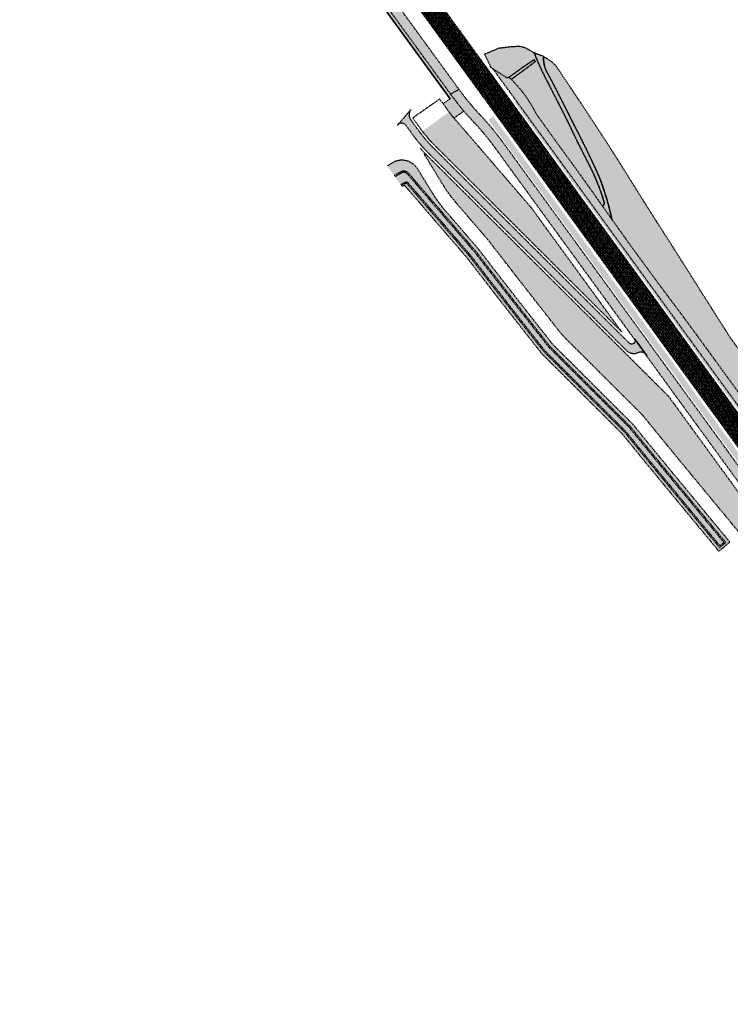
# Model space of a CAD drawing. Header units: metres. Extents: x 101723 to 104407, y 400975 to 405689.
# Tile 32 of 48: x 102675 to 102942, y 403933 to 404304. Entities that reach past the tile are written whole.
import ezdxf

# ---------------------------------------------------------------- set-up
doc = ezdxf.new("R2010")
doc.units = ezdxf.units.M
doc.linetypes.add('HIDDEN', pattern=[0.375, 0.25, -0.125])
doc.layers.add('_hulplijn voor arcering', color=1, linetype='HIDDEN', plot=False)
for name, color, linetype, lineweight, true_color in [('N-WE-GR-GRAS-V', 7, 'Continuous', 18, 0xbeffa8), ('N-WE-GW-WATERGANG_WATERLIJN-V', 7, 'Continuous', 18, 0x006892), ('N-WE-VH-GESLOTENVERHARDING_FIETSPAD_ASFALT-V', 7, 'Continuous', 18, 0x7db5ae), ('N-WE-VH-OPENVERHARDING_BETONTEGELS-V', 7, 'Continuous', 18, 0xc2c2c2)]:
    doc.layers.add(name, color=color, linetype=linetype, lineweight=lineweight, true_color=true_color)
for name, color, linetype, lineweight in [('N-WE-GW-TALUD-V', 76, 'Continuous', 18), ('N-WE-GW-WATERGANG_TALUD-V', 126, 'Continuous', 18), ('N-WE-VH-GESLOTENVERHARDING_ASFALT-V', 253, 'Continuous', 18), ('N-WE-VH-KANTVERHARDING-G_2', 4, 'Continuous', 35)]:
    doc.layers.add(name, color=color, linetype=linetype, lineweight=lineweight)
pattern_1 = [(59.99999999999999, (0, 0), (-0.4330127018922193, 0.2500000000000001), []), (120, (0, 0), (-0.4330127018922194, -0.2499999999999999), [])]

msp = doc.modelspace()

# ---------------------------------------------------------------- hatches: boundary and pattern name
at = {"layer": 'N-WE-GR-GRAS-V'}
h = msp.add_hatch(color=256, dxfattribs=at)
h.dxf.hatch_style = 1
edge = h.paths.add_edge_path()
edge.add_line((102887.809706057, 404235.9229339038), (102893.4934186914, 404228.2024254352))
edge.add_ellipse((102893.788, 404227.871), major_axis=(0.625, 1.613554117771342e-10), ratio=0.601254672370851, start_angle=289.55041141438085, end_angle=478.1206705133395, ccw=False)
edge.add_line((102893.9971475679, 404227.5168807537), (102898.9840743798, 404220.5727475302))
edge.add_line((102898.9840743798, 404220.5727475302), (102921.6935301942, 404189.376856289))
edge.add_line((102921.6935301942, 404189.376856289), (102921.8029999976, 404189.4560000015))
edge.add_line((102921.8029999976, 404189.4560000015), (102922.420904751, 404189.9068812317))
edge.add_line((102922.420904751, 404189.9068812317), (102861.7501325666, 404273.2500853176))
edge.add_line((102861.7501325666, 404273.2500853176), (102861.099, 404272.704))
edge.add_line((102861.099, 404272.704), (102861.0589250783, 404272.6703778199))
edge.add_line((102861.0589250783, 404272.6703778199), (102887.809706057, 404235.9229339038))
h = msp.add_hatch(color=256, dxfattribs=at)
h.dxf.hatch_style = 1
h.paths.add_polyline_path([(102883.031, 404226.269), (102873.5159999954, 404239.2959999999), (102863.384, 404253.215), (102855.6659999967, 404263.8040000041), (102853.08, 404267.3879999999), (102851.209, 404266.1850000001), (102853.2060000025, 404263.4769999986), (102859.269, 404255.162), (102867.35, 404244.076), (102874.3339999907, 404234.505999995), (102881.1590000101, 404225.1169999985), (102887.7689999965, 404216.0790000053), (102892.0669999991, 404210.1079999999), (102896.9649999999, 404203.4529999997), (102900.7449999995, 404198.1520000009), (102907.2279999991, 404189.3550000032), (102912.201, 404182.4880000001), (102912.3579999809, 404182.5969999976), (102913.8980000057, 404183.6729999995), (102914.045, 404183.775), (102908.9349999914, 404190.7470000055), (102893.927, 404211.335)])
h = msp.add_hatch(color=256, dxfattribs=at)
h.dxf.hatch_style = 1
h.paths.add_polyline_path([(102980.5574247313, 404108.5157530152), (102980.7030000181, 404108.6210000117), (102981.2873063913, 404109.0423339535), (102922.4209047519, 404189.9068812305), (102921.6938799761, 404189.3763758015)])
h = msp.add_hatch(color=256, dxfattribs=at)
h.dxf.hatch_style = 1
h.paths.add_polyline_path([(102919.7339999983, 404176.0140000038), (102914.045, 404183.775), (102913.8979999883, 404183.6729999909), (102912.358000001, 404182.5970000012), (102912.201, 404182.488), (102912.6539999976, 404181.8630000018), (102920.4720000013, 404171.2780000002), (102925.5570000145, 404164.2299999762), (102933.1559999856, 404153.7270000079), (102942.228, 404141.317), (102949.8380000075, 404130.9249999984), (102954.9669999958, 404123.8630000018), (102966.1170000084, 404108.6210000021), (102971.1820000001, 404101.7180000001), (102971.3060000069, 404101.8070000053), (102972.8249999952, 404102.8869999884), (102972.948, 404102.975), (102965.6439999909, 404112.9960000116), (102953.6209999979, 404129.5650000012), (102941.69, 404145.847), (102930.1369999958, 404161.6240000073)])
at = {"layer": 'N-WE-GW-TALUD-V'}
h = msp.add_hatch(color=256, dxfattribs=at)
h.dxf.hatch_style = 1
h.paths.add_polyline_path([(102865.306, 404274.955), (102864.423, 404276.178), (102863.361, 404277.507), (102862.085, 404278.965), (102860.99, 404280.196), (102859.801, 404281.477), (102858.888, 404282.227), (102857.954, 404282.181), (102854.609, 404284.301), (102853.445, 404285.039), (102852.9023121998, 404285.4043017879), (102984.3212139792, 404104.8746668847), (102986.65, 404106.888), (102981.564, 404113.61), (102976.454, 404120.314), (102966.949, 404133.599), (102957.367, 404146.908), (102952.659, 404153.489), (102947.926, 404160.052), (102943.44, 404166.225), (102938.932, 404172.383), (102934.323, 404178.749), (102929.686, 404185.095), (102924.687, 404191.872), (102919.657, 404198.625), (102915.44, 404204.264), (102911.253, 404209.926), (102906.695, 404216.162), (102902.173, 404222.425), (102897.687, 404228.715), (102894.112, 404233.754), (102890.426, 404239.003), (102882.547, 404249.966), (102878.36, 404255.684), (102873.659, 404262.181), (102868.998, 404268.707), (102868.147, 404270.352), (102867.234, 404271.962), (102866.259, 404273.536)])
h.paths.add_polyline_path([(102758.04, 404434.811), (102753.593, 404440.08), (102750.007, 404443.791), (102746.405, 404448.297), (102738.764, 404458.192), (102730.765, 404468.647), (102723.005, 404478.699), (102721.758, 404480.315), (102711.945, 404492.585), (102700.979, 404507.224), (102692.066, 404518.535), (102687.391, 404524.469), (102680.207, 404533.685), (102676.791, 404538.278), (102674.736, 404536.777), (102680.598, 404528.663), (102687.852, 404518.699), (102689.492, 404516.461), (102693.1, 404511.537), (102698.366, 404504.389), (102702.0081051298, 404499.1617366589), (102698.8809321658, 404496.9828732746), (102701.8236154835, 404492.9405206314), (102704.7662988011, 404488.8981679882), (102707.7089821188, 404484.855815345), (102710.6516654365, 404480.8134627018), (102713.5943487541, 404476.7711100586), (102715.0593380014, 404474.75866002), (102716.5370320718, 404472.7287574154), (102719.4797153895, 404468.6864047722), (102722.4223987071, 404464.644052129), (102725.3650820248, 404460.6016994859), (102727.3316602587, 404457.9002186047), (102728.3077653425, 404456.5593468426), (102731.2504486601, 404452.5169941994), (102734.1931319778, 404448.4746415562), (102737.1358152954, 404444.4322889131), (102740.0784986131, 404440.3899362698), (102743.0211819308, 404436.3475836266), (102745.9638652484, 404432.3052309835), (102748.9065485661, 404428.2628783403), (102751.8492318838, 404424.220525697), (102754.7919152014, 404420.1781730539), (102757.7345985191, 404416.1358204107), (102760.6772818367, 404412.0934677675), (102763.6199651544, 404408.0511151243), (102766.5626484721, 404404.0087624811), (102769.5053317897, 404399.9664098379), (102772.4480151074, 404395.9240571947), (102775.3906984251, 404391.8817045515), (102778.3333817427, 404387.8393519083), (102781.2760650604, 404383.7969992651), (102784.2187483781, 404379.7546466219), (102787.1614316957, 404375.7122939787), (102790.1041150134, 404371.6699413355), (102793.0467983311, 404367.6275886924), (102795.9894816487, 404363.5852360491), (102798.9321649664, 404359.5428834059), (102801.874848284, 404355.5005307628), (102804.8175316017, 404351.4581781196), (102807.7602149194, 404347.4158254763), (102810.702898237, 404343.3734728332), (102815.1084511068, 404337.3215819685), (102815.807, 404335.869), (102817.859, 404333.928), (102819.297, 404331.21), (102823.324, 404333.234), (102824.017, 404333.709), (102824.673, 404334.235), (102825.286, 404334.808), (102825.855, 404335.427), (102826.375, 404336.087), (102826.821, 404336.747), (102827.218, 404337.438), (102827.565, 404338.156), (102827.859, 404338.896), (102828.1, 404339.656), (102828.369, 404340.457), (102828.582, 404341.274), (102828.737, 404342.104), (102828.833, 404342.943), (102828.471, 404345.21), (102826.983, 404347.842), (102824.045, 404351.712), (102821.113, 404355.527), (102809.388, 404369.46), (102804.218, 404376.699), (102799.768, 404382.388), (102794.297, 404389.321), (102787.81, 404397.346), (102780.056, 404407.247), (102771.881, 404417.098), (102767.267, 404423.203), (102764.302, 404427.126)])
h = msp.add_hatch(color=256, dxfattribs=at)
h.dxf.hatch_style = 1
h.paths.add_polyline_path([(103114.5599855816, 403935.2950336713), (103109.343, 403942.787), (103104.63, 403949.506), (103103.805, 403950.683), (103089.565, 403970.987), (103074.988, 403992.479), (103056.628, 404019.23), (103056.446, 404019.495), (103050.99, 404027.612), (103045.493, 404035.7), (103039.953, 404043.76), (103034.714, 404051.302), (103029.438, 404058.818), (103024.126, 404066.308), (103020.211, 404071.67), (103016.335, 404077.06), (103009.297, 404087.067), (103008.657, 404087.985), (103004.735, 404093.697), (103000.816, 404099.5), (102996.94, 404105.333), (102992.571, 404111.466), (102988.258, 404117.638), (102984.002, 404123.849), (102979.802, 404130.099), (102975.839, 404136.112), (102971.928, 404142.159), (102968.071, 404148.24), (102964.226, 404154.407), (102960.266, 404159.562), (102956.311, 404164.804), (102952.402, 404170.08), (102948.896, 404174.895), (102942, 404184.607), (102931.675, 404200.847), (102924.928, 404211.534), (102920.045, 404219.268), (102914.865, 404227.337), (102909.728, 404235.434), (102904.738, 404243.392), (102899.79, 404251.377), (102894.577, 404259.435), (102889.324, 404267.466), (102882.982, 404277.045), (102876.582, 404286.586), (102875.929, 404287.222), (102875.244, 404287.824), (102874.528, 404288.389), (102873.784, 404288.916), (102872.986, 404289.42), (102872.162, 404289.88), (102871.97, 404289.993), (102871.925, 404289.023), (102871.984, 404288.142), (102872.114, 404287.268), (102872.313, 404286.41), (102872.579, 404285.57), (102872.912, 404284.755), (102873.309, 404283.969), (102873.768, 404283.217), (102876.195, 404278.557), (102878.595, 404273.883), (102880.988, 404269.154), (102883.352, 404264.411), (102885.139, 404260.965), (102886.885, 404257.497), (102888.59, 404254.01), (102890.093, 404250.847), (102891.562, 404247.668), (102892.998, 404244.474), (102893.773, 404242.393), (102894.504, 404240.296), (102895.191, 404238.185), (102895.833, 404236.059), (102896.509, 404233.626), (102897.127, 404231.177), (102897.687, 404228.715), (102902.173, 404222.425), (102906.695, 404216.162), (102911.253, 404209.926), (102915.44, 404204.264), (102919.657, 404198.625), (102924.687, 404191.872), (102929.686, 404185.095), (102934.323, 404178.749), (102938.932, 404172.383), (102943.44, 404166.225), (102947.926, 404160.052), (102952.659, 404153.489), (102957.367, 404146.908), (102966.949, 404133.599), (102976.454, 404120.314), (102981.564, 404113.61), (102986.65, 404106.888), (102992.572, 404099), (103003.841, 404082.97), (103015.397, 404068.138), (103020.742, 404060.755), (103031.257, 404046.269), (103041.114, 404032.747), (103052.432, 404017.431), (103052.961, 404016.695), (103078.524, 403981.123), (103080.336, 403978.709), (103098.853, 403954.05), (103102.958, 403948.398), (103113.177, 403934.332)])
h.paths.add_polyline_path([(102858.888, 404282.227), (102859.801, 404281.477), (102864.725, 404285.06), (102868.887, 404288.155), (102868.383, 404288.824), (102864.148, 404286.015)], flags=17)
h.paths.add_polyline_path([(102868.423, 404291.425), (102866.531, 404292.486), (102864.891, 404293.377), (102862.673, 404293.852), (102859.749, 404293.655), (102855.001, 404293.103), (102853.134, 404292.317), (102849.739, 404290.889), (102850.942, 404288.397), (102852.105, 404285.941), (102853.445, 404285.039), (102854.609, 404284.301), (102857.954, 404282.181), (102858.888, 404282.227), (102864.148, 404286.015), (102868.383, 404288.824), (102868.887, 404288.155), (102864.725, 404285.06), (102859.801, 404281.477), (102860.99, 404280.196), (102862.085, 404278.965), (102863.361, 404277.507), (102864.423, 404276.178), (102865.306, 404274.955), (102866.259, 404273.536), (102867.234, 404271.962), (102868.147, 404270.352), (102868.998, 404268.707), (102873.659, 404262.181), (102878.36, 404255.684), (102882.547, 404249.966), (102890.426, 404239.003), (102894.112, 404233.754), (102894.295, 404233.862), (102894.456, 404233.999), (102894.644, 404234.245), (102894.765, 404234.529), (102894.811, 404234.835), (102894.78, 404235.143), (102894.673, 404235.433), (102894.113, 404237.227), (102893.512, 404239.008), (102892.871, 404240.775), (102892.058, 404242.854), (102891.188, 404244.91), (102890.264, 404246.943), (102889.285, 404248.949), (102887.023, 404253.336), (102884.812, 404257.749), (102882.87, 404261.734), (102880.969, 404265.739), (102880.239, 404267.181), (102877.114, 404273.356), (102873.265, 404280.809), (102872.137, 404283.008), (102871.064, 404285.235), (102870.046, 404287.487), (102869.242, 404289.38)])
h.paths.add_polyline_path([(102871.97, 404289.993), (102871.315, 404290.296), (102870.446, 404290.665), (102869.341, 404291.058), (102868.423, 404291.425), (102869.242, 404289.38), (102870.046, 404287.487), (102871.064, 404285.235), (102872.137, 404283.008), (102873.265, 404280.809), (102877.114, 404273.356), (102880.239, 404267.181), (102880.969, 404265.739), (102882.87, 404261.734), (102884.812, 404257.749), (102887.023, 404253.336), (102889.285, 404248.949), (102890.264, 404246.943), (102891.188, 404244.91), (102892.058, 404242.854), (102892.871, 404240.775), (102893.512, 404239.008), (102894.113, 404237.227), (102894.673, 404235.433), (102894.78, 404235.143), (102894.811, 404234.835), (102894.765, 404234.529), (102894.644, 404234.245), (102894.456, 404233.999), (102894.295, 404233.862), (102894.112, 404233.754), (102897.687, 404228.715), (102897.127, 404231.177), (102896.509, 404233.626), (102895.833, 404236.059), (102895.191, 404238.185), (102894.504, 404240.296), (102893.773, 404242.393), (102892.998, 404244.474), (102891.562, 404247.668), (102890.093, 404250.847), (102888.59, 404254.01), (102886.885, 404257.497), (102885.139, 404260.965), (102883.352, 404264.411), (102880.988, 404269.154), (102878.595, 404273.883), (102876.195, 404278.557), (102873.768, 404283.217), (102873.309, 404283.969), (102872.912, 404284.755), (102872.579, 404285.57), (102872.313, 404286.41), (102872.114, 404287.268), (102871.984, 404288.142), (102871.925, 404289.023)])
h = msp.add_hatch(color=256, dxfattribs=at)
h.dxf.hatch_style = 1
h.paths.add_polyline_path([(102836.8971484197, 404268.4413878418), (102836.3557627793, 404269.185087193), (102826.6276233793, 404262.1156532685), (102826.3372356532, 404261.9046286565, 0.03628894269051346), (102830.8623844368, 404256.6856599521), (102901.3358538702, 404186.4179604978), (102889.4269773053, 404202.7771379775), (102886.4600502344, 404206.8527941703), (102877.6562440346, 404218.9465485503), (102874.7135607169, 404222.9889011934), (102871.7708773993, 404227.0312538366), (102868.8281940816, 404231.0736064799), (102867.3917255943, 404233.0468776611)])
h = msp.add_hatch(color=256, dxfattribs=at)
h.dxf.hatch_style = 1
h.paths.add_polyline_path([(102827.5438450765, 404253.3574026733, -0.001602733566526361), (102827.3069459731, 404253.5951292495), (102826.9982331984, 404253.28945702), (102834.2443799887, 404241.5048974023, 0.03999030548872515), (102838.9568076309, 404235.0583560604), (102851.3505323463, 404220.6731815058), (102852.5724733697, 404219.0836391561), (102855.6314744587, 404215.1170254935), (102858.6967049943, 404211.1549475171), (102861.768165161, 404207.1974054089), (102864.8458551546, 404203.2443993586), (102867.929775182, 404199.2959295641), (102871.0199254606, 404195.3519962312), (102879.0388414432, 404185.1498624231), (102909.1835162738, 404155.0932046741), (102912.2310680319, 404151.3479824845), (102915.3976727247, 404147.4686363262), (102918.5705037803, 404143.5938227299), (102921.749561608, 404139.7235419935), (102924.9348466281, 404135.8577944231), (102927.1687402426, 404133.1538776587), (102928.1260792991, 404131.9963765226), (102931.3188384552, 404128.136069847), (102934.5115976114, 404124.2757631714), (102937.7043567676, 404120.4154564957), (102940.8971159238, 404116.5551498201), (102944.08987508, 404112.6948431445), (102947.2826342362, 404108.8345364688), (102948.087928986, 404107.860869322), (102950.473978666, 404104.9731999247), (102953.6604240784, 404101.1082970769), (102956.8418097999, 404097.2397109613), (102960.0181361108, 404093.3674417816), (102963.1894032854, 404089.4914897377), (102966.3556115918, 404085.6118550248), (102969.5167612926, 404081.7285378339), (102972.672852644, 404077.8415383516), (102975.8238858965, 404073.9508567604), (102978.9698612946, 404070.056493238), (102982.1107790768, 404066.1584479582), (102985.2466394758, 404062.2567210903), (102988.377442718, 404058.3513127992), (102991.5031890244, 404054.4422232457), (102994.6238786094, 404050.5294525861), (102997.7395116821, 404046.6130009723), (103000.8500884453, 404042.6928685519), (103003.9556090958, 404038.7690554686), (103007.0560738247, 404034.841561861), (103010.1514828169, 404030.9103878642), (103013.2418362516, 404026.9755336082), (103016.3271343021, 404023.0369992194), (103019.4073771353, 404019.0947848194), (103022.4825649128, 404015.1488905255), (103025.5526977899, 404011.199316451), (103028.6177759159, 404007.2460627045), (103031.6777994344, 404003.2891293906), (103034.7327684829, 403999.3285166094), (103037.7826831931, 403995.3642244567), (103040.8275436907, 403991.3962530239), (103043.8673500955, 403987.4246023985), (103046.9021025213, 403983.449272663), (103049.931801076, 403979.4702638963), (103052.9564458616, 403975.4875761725), (103055.9760369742, 403971.5012095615), (103058.990574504, 403967.511164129), (103062.0000585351, 403963.5174399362), (103065.0044891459, 403959.5200370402), (103068.0038664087, 403955.5189554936), (103070.9981903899, 403951.5141953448), (103073.9874611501, 403947.505756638), (103076.9716787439, 403943.4936394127), (103079.95084322, 403939.4778437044), (103082.9249546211, 403935.4583695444), (103084.4855417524, 403933.3437327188), (103085.1910884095, 403933.8523540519, 0.001159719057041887), (103084.5383512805, 403934.7534014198), (102918.9588656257, 404162.2092977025)])
at = {"layer": 'N-WE-GW-WATERGANG_TALUD-V'}
h = msp.add_hatch(color=256, dxfattribs=at)
h.dxf.hatch_style = 1
edge = h.paths.add_edge_path()
edge.add_line((102813.0986905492, 404248.8908744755), (102815.7281179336, 404245.2163757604))
edge.add_line((102815.7281179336, 404245.2163757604), (102818.0230375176, 404246.5636715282))
edge.add_arc((102819.288733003, 404244.4077459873), 2.499999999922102, 40.746948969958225, 120.41623855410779, ccw=False)
edge.add_line((102821.1827323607, 404246.0395445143), (102846.4644829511, 404216.6954688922))
edge.add_line((102846.4644829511, 404216.6954688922), (102847.5822890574, 404215.2413887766))
edge.add_line((102847.5822890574, 404215.2413887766), (102850.6472043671, 404211.2671061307))
edge.add_line((102850.6472043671, 404211.2671061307), (102853.7183605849, 404207.2973686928))
edge.add_line((102853.7183605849, 404207.2973686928), (102856.7957578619, 404203.3321766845))
edge.add_line((102856.7957578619, 404203.3321766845), (102859.8793963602, 404199.3715303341))
edge.add_line((102859.8793963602, 404199.3715303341), (102862.9692762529, 404195.4154298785))
edge.add_line((102862.9692762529, 404195.4154298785), (102866.0653977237, 404191.4638755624))
edge.add_line((102866.0653977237, 404191.4638755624), (102867.5750128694, 404189.5432549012))
edge.add_line((102867.5750128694, 404189.5432549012), (102874.3224917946, 404180.9587176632))
edge.add_line((102874.3224917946, 404180.9587176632), (102904.5585458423, 404150.8109475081))
edge.add_line((102904.5585458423, 404150.8109475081), (102907.1210519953, 404147.6618115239))
edge.add_line((102907.1210519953, 404147.6618115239), (102910.2871711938, 404143.7830601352))
edge.add_line((102910.2871711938, 404143.7830601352), (102913.4595158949, 404139.9088404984))
edge.add_line((102913.4595158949, 404139.9088404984), (102916.6380865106, 404136.0391529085))
edge.add_line((102916.6380865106, 404136.0391529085), (102919.822920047, 404132.1739532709))
edge.add_line((102919.822920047, 404132.1739532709), (102922.0564347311, 404129.4704950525))
edge.add_line((102922.0564347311, 404129.4704950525), (102923.0137737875, 404128.3129939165))
edge.add_line((102923.0137737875, 404128.3129939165), (102926.2065329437, 404124.4526872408))
edge.add_line((102926.2065329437, 404124.4526872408), (102929.3992920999, 404120.5923805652))
edge.add_line((102929.3992920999, 404120.5923805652), (102932.5920512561, 404116.7320738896))
edge.add_line((102932.5920512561, 404116.7320738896), (102935.7848104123, 404112.8717672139))
edge.add_line((102935.7848104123, 404112.8717672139), (102940.532704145, 404107.1311757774))
edge.add_line((102940.532704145, 404107.1311757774), (102938.2224100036, 404105.2203916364))
edge.add_line((102938.2224100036, 404105.2203916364), (102933.4351635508, 404111.0085637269))
edge.add_line((102933.4351635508, 404111.0085637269), (102930.2424043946, 404114.8688704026))
edge.add_line((102930.2424043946, 404114.8688704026), (102927.0496452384, 404118.7291770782))
edge.add_line((102927.0496452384, 404118.7291770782), (102923.8568860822, 404122.5894837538))
edge.add_line((102923.8568860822, 404122.5894837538), (102920.6641268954, 404126.4497904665))
edge.add_line((102920.6641268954, 404126.4497904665), (102919.7062743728, 404127.6079127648))
edge.add_line((102919.7062743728, 404127.6079127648), (102917.471757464, 404130.312583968))
edge.add_line((102917.471757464, 404130.312583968), (102914.2851179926, 404134.1799753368))
edge.add_line((102914.2851179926, 404134.1799753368), (102911.104598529, 404138.0520355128))
edge.add_line((102911.104598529, 404138.0520355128), (102907.9303084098, 404141.9286309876))
edge.add_line((102907.9303084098, 404141.9286309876), (102904.7622472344, 404145.8097614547))
edge.add_line((102904.7622472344, 404145.8097614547), (102902.3324806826, 404148.7957700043))
edge.add_line((102902.3324806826, 404148.7957700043), (102872.0768037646, 404178.9631057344))
edge.add_line((102872.0768037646, 404178.9631057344), (102865.2173407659, 404187.690115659))
edge.add_line((102865.2173407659, 404187.690115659), (102863.7063012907, 404189.6125484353))
edge.add_line((102863.7063012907, 404189.6125484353), (102860.6073366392, 404193.5677314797))
edge.add_line((102860.6073366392, 404193.5677314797), (102857.5146189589, 404197.5274652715))
edge.add_line((102857.5146189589, 404197.5274652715), (102854.4281480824, 404201.4917495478))
edge.add_line((102854.4281480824, 404201.4917495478), (102851.3479238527, 404205.4605840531))
edge.add_line((102851.3479238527, 404205.4605840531), (102848.2739461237, 404209.4339685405))
edge.add_line((102848.2739461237, 404209.4339685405), (102845.2062147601, 404213.4119027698))
edge.add_line((102845.2062147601, 404213.4119027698), (102844.1379924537, 404214.801482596))
edge.add_line((102844.1379924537, 404214.801482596), (102820.5701941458, 404242.1562044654))
edge.add_arc((102820.1913942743, 404241.8298447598), 0.5000000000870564, 40.74694898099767, 120.0125213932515)
edge.add_line((102819.9412996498, 404242.2628028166), (102818.6984944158, 404241.3996648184))
edge.add_arc((102819.1986836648, 404240.5337487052), 0.9999999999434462, 40.746948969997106, 120.0125214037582, ccw=False)
edge.add_line((102819.9562834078, 404241.1864681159), (102843.2861034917, 404214.1079633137))
edge.add_line((102843.2861034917, 404214.1079633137), (102844.3361697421, 404212.7420015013))
edge.add_line((102844.3361697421, 404212.7420015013), (102847.4049322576, 404208.7627301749))
edge.add_line((102847.4049322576, 404208.7627301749), (102850.4799431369, 404204.7880102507))
edge.add_line((102850.4799431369, 404204.7880102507), (102853.5612025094, 404200.8178419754))
edge.add_line((102853.5612025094, 404200.8178419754), (102856.6487105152, 404196.8522256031))
edge.add_line((102856.6487105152, 404196.8522256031), (102859.7424673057, 404192.8911613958))
edge.add_line((102859.7424673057, 404192.8911613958), (102862.8424730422, 404188.9346496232))
edge.add_line((102862.8424730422, 404188.9346496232), (102864.3540340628, 404187.0115533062))
edge.add_line((102864.3540340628, 404187.0115533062), (102871.2545021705, 404178.2323742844))
edge.add_line((102871.2545021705, 404178.2323742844), (102901.5193642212, 404148.0558802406))
edge.add_line((102901.5193642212, 404148.0558802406), (102903.8562779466, 404145.1839811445))
edge.add_line((102903.8562779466, 404145.1839811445), (102907.0238536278, 404141.303445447))
edge.add_line((102907.0238536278, 404141.303445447), (102910.1976573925, 404137.4274439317))
edge.add_line((102910.1976573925, 404137.4274439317), (102913.3776896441, 404133.5559769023))
edge.add_line((102913.3776896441, 404133.5559769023), (102916.5638776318, 404129.6891334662))
edge.add_line((102916.5638776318, 404129.6891334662), (102918.7981867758, 404126.9847137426))
edge.add_line((102918.7981867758, 404126.9847137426), (102919.7558681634, 404125.8267984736))
edge.add_line((102919.7558681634, 404125.8267984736), (102922.9486273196, 404121.966491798))
edge.add_line((102922.9486273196, 404121.966491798), (102926.1413864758, 404118.1061851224))
edge.add_line((102926.1413864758, 404118.1061851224), (102929.334145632, 404114.2458784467))
edge.add_line((102929.334145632, 404114.2458784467), (102932.5269047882, 404110.3855717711))
edge.add_line((102932.5269047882, 404110.3855717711), (102937.9260392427, 404103.857577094))
edge.add_line((102937.9260392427, 404103.857577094), (102942.0838303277, 404107.2900972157))
edge.add_line((102942.0838303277, 404107.2900972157), (102936.8547632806, 404113.6124665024))
edge.add_line((102936.8547632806, 404113.6124665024), (102933.6620041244, 404117.4727731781))
edge.add_line((102933.6620041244, 404117.4727731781), (102930.4692449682, 404121.3330798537))
edge.add_line((102930.4692449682, 404121.3330798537), (102927.276485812, 404125.1933865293))
edge.add_line((102927.276485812, 404125.1933865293), (102924.0837266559, 404129.0536932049))
edge.add_line((102924.0837266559, 404129.0536932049), (102923.1263875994, 404130.211194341))
edge.add_line((102923.1263875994, 404130.211194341), (102920.8924939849, 404132.9151111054))
edge.add_line((102920.8924939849, 404132.9151111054), (102917.7072089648, 404136.7808586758))
edge.add_line((102917.7072089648, 404136.7808586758), (102914.5281511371, 404140.6511394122))
edge.add_line((102914.5281511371, 404140.6511394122), (102911.3553200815, 404144.5259530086))
edge.add_line((102911.3553200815, 404144.5259530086), (102908.1887153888, 404148.4052991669))
edge.add_line((102908.1887153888, 404148.4052991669), (102905.5186489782, 404151.6866189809))
edge.add_line((102905.5186489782, 404151.6866189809), (102875.2945181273, 404181.8225007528))
edge.add_line((102875.2945181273, 404181.8225007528), (102868.5955105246, 404190.3453699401))
edge.add_line((102868.5955105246, 404190.3453699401), (102867.0865118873, 404192.2652062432))
edge.add_line((102867.0865118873, 404192.2652062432), (102863.9916210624, 404196.2151898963))
edge.add_line((102863.9916210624, 404196.2151898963), (102860.902969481, 404200.1697176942))
edge.add_line((102860.902969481, 404200.1697176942), (102857.8205569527, 404204.1287894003))
edge.add_line((102857.8205569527, 404204.1287894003), (102854.7443832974, 404208.0924047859))
edge.add_line((102854.7443832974, 404208.0924047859), (102851.674448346, 404212.0605636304))
edge.add_line((102851.674448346, 404212.0605636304), (102848.6107519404, 404216.0332657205))
edge.add_line((102848.6107519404, 404216.0332657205), (102847.4714839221, 404217.5152642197))
edge.add_line((102847.4714839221, 404217.5152642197), (102834.907366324, 404232.0982107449))
edge.add_arc((102872.7873534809, 404264.7341812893), 50.00000000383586, 211.5867270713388, 220.7469489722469, ccw=False)
edge.add_line((102830.1949386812, 404238.5447520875), (102824.5784191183, 404247.6790149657))
edge.add_arc((102818.6154810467, 404244.0124948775), 7.000000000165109, 31.58672707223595, 120.4162385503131)
edge.add_line((102815.0715336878, 404250.0490863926), (102813.0986905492, 404248.8908744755))
at = {"layer": 'N-WE-GW-WATERGANG_WATERLIJN-V'}
h = msp.add_hatch(color=256, dxfattribs=at)
h.dxf.hatch_style = 1
edge = h.paths.add_edge_path()
edge.add_line((102815.7281179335, 404245.2163757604), (102818.455726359, 404241.404673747))
edge.add_line((102818.455726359, 404241.404673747), (102819.9412996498, 404242.2628028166))
edge.add_arc((102820.1913942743, 404241.8298447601), 0.4999999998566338, 40.7469489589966, 120.01252141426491, ccw=False)
edge.add_line((102820.5701941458, 404242.1562044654), (102844.1379924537, 404214.801482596))
edge.add_line((102844.1379924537, 404214.801482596), (102845.2062147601, 404213.4119027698))
edge.add_line((102845.2062147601, 404213.4119027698), (102848.2739461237, 404209.4339685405))
edge.add_line((102848.2739461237, 404209.4339685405), (102851.3479238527, 404205.4605840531))
edge.add_line((102851.3479238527, 404205.4605840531), (102854.4281480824, 404201.4917495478))
edge.add_line((102854.4281480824, 404201.4917495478), (102857.5146189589, 404197.5274652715))
edge.add_line((102857.5146189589, 404197.5274652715), (102860.6073366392, 404193.5677314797))
edge.add_line((102860.6073366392, 404193.5677314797), (102863.7063012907, 404189.6125484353))
edge.add_line((102863.7063012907, 404189.6125484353), (102865.2173407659, 404187.690115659))
edge.add_line((102865.2173407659, 404187.690115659), (102872.0768037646, 404178.9631057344))
edge.add_line((102872.0768037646, 404178.9631057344), (102902.3324806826, 404148.7957700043))
edge.add_line((102902.3324806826, 404148.7957700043), (102904.7622472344, 404145.8097614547))
edge.add_line((102904.7622472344, 404145.8097614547), (102907.9303084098, 404141.9286309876))
edge.add_line((102907.9303084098, 404141.9286309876), (102911.104598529, 404138.0520355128))
edge.add_line((102911.104598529, 404138.0520355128), (102914.2851179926, 404134.1799753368))
edge.add_line((102914.2851179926, 404134.1799753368), (102917.471757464, 404130.312583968))
edge.add_line((102917.471757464, 404130.312583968), (102919.7062743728, 404127.6079127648))
edge.add_line((102919.7062743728, 404127.6079127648), (102920.6641268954, 404126.4497904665))
edge.add_line((102920.6641268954, 404126.4497904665), (102923.8568860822, 404122.5894837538))
edge.add_line((102923.8568860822, 404122.5894837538), (102927.0496452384, 404118.7291770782))
edge.add_line((102927.0496452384, 404118.7291770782), (102930.2424043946, 404114.8688704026))
edge.add_line((102930.2424043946, 404114.8688704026), (102933.4351635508, 404111.0085637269))
edge.add_line((102933.4351635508, 404111.0085637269), (102938.2224100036, 404105.2203916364))
edge.add_line((102938.2224100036, 404105.2203916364), (102940.532704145, 404107.1311757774))
edge.add_line((102940.532704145, 404107.1311757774), (102935.7848104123, 404112.8717672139))
edge.add_line((102935.7848104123, 404112.8717672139), (102932.5920512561, 404116.7320738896))
edge.add_line((102932.5920512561, 404116.7320738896), (102929.3992920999, 404120.5923805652))
edge.add_line((102929.3992920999, 404120.5923805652), (102926.2065329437, 404124.4526872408))
edge.add_line((102926.2065329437, 404124.4526872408), (102923.0137737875, 404128.3129939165))
edge.add_line((102923.0137737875, 404128.3129939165), (102922.0564347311, 404129.4704950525))
edge.add_line((102922.0564347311, 404129.4704950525), (102919.822920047, 404132.1739532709))
edge.add_line((102919.822920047, 404132.1739532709), (102916.6380865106, 404136.0391529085))
edge.add_line((102916.6380865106, 404136.0391529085), (102913.4595158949, 404139.9088404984))
edge.add_line((102913.4595158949, 404139.9088404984), (102910.2871711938, 404143.7830601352))
edge.add_line((102910.2871711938, 404143.7830601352), (102907.1210519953, 404147.6618115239))
edge.add_line((102907.1210519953, 404147.6618115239), (102904.5585458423, 404150.8109475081))
edge.add_line((102904.5585458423, 404150.8109475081), (102874.3224917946, 404180.9587176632))
edge.add_line((102874.3224917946, 404180.9587176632), (102867.5750128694, 404189.5432549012))
edge.add_line((102867.5750128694, 404189.5432549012), (102866.0653977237, 404191.4638755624))
edge.add_line((102866.0653977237, 404191.4638755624), (102862.9692762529, 404195.4154298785))
edge.add_line((102862.9692762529, 404195.4154298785), (102859.8793963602, 404199.3715303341))
edge.add_line((102859.8793963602, 404199.3715303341), (102856.7957578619, 404203.3321766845))
edge.add_line((102856.7957578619, 404203.3321766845), (102853.7183605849, 404207.2973686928))
edge.add_line((102853.7183605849, 404207.2973686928), (102850.6472043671, 404211.2671061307))
edge.add_line((102850.6472043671, 404211.2671061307), (102847.5822890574, 404215.2413887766))
edge.add_line((102847.5822890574, 404215.2413887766), (102846.4644829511, 404216.6954688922))
edge.add_line((102846.4644829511, 404216.6954688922), (102821.1827323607, 404246.0395445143))
edge.add_arc((102819.288733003, 404244.4077459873), 2.49999999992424, 40.74694896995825, 120.4162385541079)
edge.add_line((102818.0230375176, 404246.5636715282), (102815.7281179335, 404245.2163757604))
at = {"layer": 'N-WE-VH-GESLOTENVERHARDING_ASFALT-V'}
h = msp.add_hatch(dxfattribs=at)
h.set_pattern_fill('AVH-ASFALT-SO', color=256, scale=0.5, pattern_type=2)
h.set_pattern_definition(pattern_1)
h.paths.add_polyline_path([(102813.7580957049, 404336.2880398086), (102807.0648257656, 404332.7406764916), (102845.2301792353, 404280.3128662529), (102851.9238185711, 404283.8599345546)])
h = msp.add_hatch(dxfattribs=at)
h.set_pattern_fill('AVH-ASFALT-SO', color=256, scale=0.5, pattern_type=2)
h.set_pattern_definition(pattern_1)
h.paths.add_polyline_path([(102851.9238185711, 404283.8599345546), (102845.2301792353, 404280.3128662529), (102973.8441105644, 404103.6356925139), (102974.381, 404104.025), (102976.75, 404105.745), (102979.3898225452, 404107.6612437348), (102979.39, 404107.6610000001), (102979.9135975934, 404108.040872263)])
at = {"layer": 'N-WE-VH-GESLOTENVERHARDING_FIETSPAD_ASFALT-V'}
h = msp.add_hatch(color=256, dxfattribs=at)
h.dxf.hatch_style = 1
h.paths.add_polyline_path([(102801.8097631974, 404330.2372253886), (102798.5975423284, 404328.5364175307, 0.001649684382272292), (102798.9912980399, 404327.9921712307), (102836.9333094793, 404275.9116887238), (102840.1458505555, 404277.6158210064)])
h = msp.add_hatch(color=256, dxfattribs=at)
h.dxf.hatch_style = 1
edge = h.paths.add_edge_path()
edge.add_arc((102774.2885110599, 404197.9109274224), 101.7999999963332, 36.05323402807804, 43.41136970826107)
edge.add_arc((102919.5761734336, 404335.3572630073), 98.20000001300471, 216.0743297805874, 223.4113697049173, ccw=False)
edge.add_line((102840.2056521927, 404277.5337352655), (102840.1448248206, 404277.6152768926))
edge.add_line((102840.1448248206, 404277.6152768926), (102836.9333094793, 404275.9116887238))
edge.add_line((102836.9333094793, 404275.9116887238), (102837.2959385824, 404275.4139318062))
edge.add_arc((102919.5761734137, 404335.3572629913), 101.7999999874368, 216.0743297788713, 223.4113697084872)
edge.add_arc((102774.2885110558, 404197.9109274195), 98.20000000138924, 36.053148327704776, 43.41136970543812, ccw=False)
edge.add_line((102853.6804034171, 404255.7051090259), (102906.2297038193, 404183.5183391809))
edge.add_line((102906.2297038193, 404183.5183391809), (102910.6478895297, 404177.4490946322))
edge.add_line((102910.6478895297, 404177.4490946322), (103083.3860706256, 403940.1593296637))
edge.add_line((103083.3860706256, 403940.1593296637), (103086.3143567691, 403942.2536170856))
edge.add_line((103086.3143567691, 403942.2536170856), (102856.5908108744, 404257.8239597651))
h = msp.add_hatch(color=256, dxfattribs=at)
h.dxf.hatch_style = 1
h.paths.add_polyline_path([(102830.1563122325, 404255.9775201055, -0.03942354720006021), (102825.1746337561, 404261.796214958), (102821.861901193, 404266.3469028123, -0.3496433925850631), (102822.0243569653, 404270.0820383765), (102817.026, 404264.339), (102816.9374092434, 404264.2281479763, -0.4948585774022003), (102820.1167124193, 404264.1566122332), (102822.9917633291, 404260.2071659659, 0.03942354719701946), (102828.2499172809, 404254.0655425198), (102903.0785365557, 404179.4554094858, 0.2980834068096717), (102907.3673719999, 404178.5657244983, -0.341520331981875), (102910.8911935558, 404177.5396512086), (102906.259213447, 404183.902584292, -0.6186292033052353), (102905.2286563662, 404181.9170729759, -0.1943843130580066), (102903.8484622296, 404182.5005380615)])
at = {"layer": 'N-WE-VH-OPENVERHARDING_BETONTEGELS-V'}
h = msp.add_hatch(color=256, dxfattribs=at)
h.dxf.hatch_style = 1
h.paths.add_polyline_path([(102837.2959385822, 404275.4139318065), (102798.9912980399, 404327.9921712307, -0.001649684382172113), (102798.5975423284, 404328.5364175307), (102797.5241636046, 404327.968084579), (102836.7276580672, 404274.1560479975), (102834.1193226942, 404272.2572762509), (102836.8971484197, 404268.4413878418), (102838.2610104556, 404266.858377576), (102841.926071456, 404269.5264065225, -0.0184002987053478)])

# ---------------------------------------------------------------- linework, layer by layer
at = {"layer": '_hulplijn voor arcering'}
for p, q in [((102813.7580957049, 404336.2880398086), (102851.9238185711, 404283.8599345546)), ((102840.2056521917, 404277.5337352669), (102801.8097631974, 404330.2372253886)), ((102807.0648257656, 404332.7406764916), (102845.2301792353, 404280.3128662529)), ((102836.7276580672, 404274.1560479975), (102797.5241636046, 404327.968084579)), ((102837.2959385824, 404275.4139318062), (102798.9912980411, 404327.9921712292)), ((102984.3212139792, 404104.8746668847), (102852.9023121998, 404285.4043017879)), ((102834.0986750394, 404272.2422455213), (102836.7276580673, 404274.1560479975)), ((102832.833366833, 404274.0237888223), (102822.6703717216, 404266.9354394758)), ((102832.833366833, 404274.0237888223), (102836.8971484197, 404268.4413878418)), ((102826.9982331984, 404253.28945702), (102827.3069459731, 404253.5951292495))]:
    msp.add_line(p, q, dxfattribs=at)
at = {"layer": '_hulplijn voor arcering', "flags": 128}
for points in [[(102868.423, 404291.425), (102866.531, 404292.486), (102864.891, 404293.377), (102862.673, 404293.852), (102859.749, 404293.655), (102855.001, 404293.103), (102853.134, 404292.317), (102849.739, 404290.889), (102850.942, 404288.397), (102852.105, 404285.941), (102853.445, 404285.039), (102854.609, 404284.301), (102857.954, 404282.181), (102858.888, 404282.227), (102864.148, 404286.015), (102868.383, 404288.824), (102868.887, 404288.155), (102864.725, 404285.06), (102859.801, 404281.477), (102860.99, 404280.196), (102862.085, 404278.965), (102863.361, 404277.507), (102864.423, 404276.178), (102865.306, 404274.955), (102866.259, 404273.536), (102867.234, 404271.962), (102868.147, 404270.352), (102868.998, 404268.707), (102873.659, 404262.181), (102878.36, 404255.684), (102882.547, 404249.966), (102890.426, 404239.003), (102894.112, 404233.754), (102894.295, 404233.862), (102894.456, 404233.999), (102894.644, 404234.245), (102894.765, 404234.529), (102894.811, 404234.835), (102894.78, 404235.143), (102894.673, 404235.433), (102894.113, 404237.227), (102893.512, 404239.008), (102892.871, 404240.775), (102892.058, 404242.854), (102891.188, 404244.91), (102890.264, 404246.943), (102889.285, 404248.949), (102887.023, 404253.336), (102884.812, 404257.749), (102882.87, 404261.734), (102880.969, 404265.739), (102880.239, 404267.181), (102877.114, 404273.356), (102873.265, 404280.809), (102872.137, 404283.008), (102871.064, 404285.235), (102870.046, 404287.487), (102869.242, 404289.38)], [(102871.97, 404289.993), (102871.315, 404290.296), (102870.446, 404290.665), (102869.341, 404291.058), (102868.423, 404291.425), (102869.242, 404289.38), (102870.046, 404287.487), (102871.064, 404285.235), (102872.137, 404283.008), (102873.265, 404280.809), (102877.114, 404273.356), (102880.239, 404267.181), (102880.969, 404265.739), (102882.87, 404261.734), (102884.812, 404257.749), (102887.023, 404253.336), (102889.285, 404248.949), (102890.264, 404246.943), (102891.188, 404244.91), (102892.058, 404242.854), (102892.871, 404240.775), (102893.512, 404239.008), (102894.113, 404237.227), (102894.673, 404235.433), (102894.78, 404235.143), (102894.811, 404234.835), (102894.765, 404234.529), (102894.644, 404234.245), (102894.456, 404233.999), (102894.295, 404233.862), (102894.112, 404233.754), (102897.687, 404228.715), (102897.127, 404231.177), (102896.509, 404233.626), (102895.833, 404236.059), (102895.191, 404238.185), (102894.504, 404240.296), (102893.773, 404242.393), (102892.998, 404244.474), (102891.562, 404247.668), (102890.093, 404250.847), (102888.59, 404254.01), (102886.885, 404257.497), (102885.139, 404260.965), (102883.352, 404264.411), (102880.988, 404269.154), (102878.595, 404273.883), (102876.195, 404278.557), (102873.768, 404283.217), (102873.309, 404283.969), (102872.912, 404284.755), (102872.579, 404285.57), (102872.313, 404286.41), (102872.114, 404287.268), (102871.984, 404288.142), (102871.925, 404289.023)], [(103114.5599855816, 403935.2950336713), (103109.343, 403942.787), (103104.63, 403949.506), (103103.805, 403950.683), (103089.565, 403970.987), (103074.988, 403992.479), (103056.628, 404019.23), (103056.446, 404019.495), (103050.99, 404027.612), (103045.493, 404035.7), (103039.953, 404043.76), (103034.714, 404051.302), (103029.438, 404058.818), (103024.126, 404066.308), (103020.211, 404071.67), (103016.335, 404077.06), (103009.297, 404087.067), (103008.657, 404087.985), (103004.735, 404093.697), (103000.816, 404099.5), (102996.94, 404105.333), (102992.571, 404111.466), (102988.258, 404117.638), (102984.002, 404123.849), (102979.802, 404130.099), (102975.839, 404136.112), (102971.928, 404142.159), (102968.071, 404148.24), (102964.226, 404154.407), (102960.266, 404159.562), (102956.311, 404164.804), (102952.402, 404170.08), (102948.896, 404174.895), (102942, 404184.607), (102931.675, 404200.847), (102924.928, 404211.534), (102920.045, 404219.268), (102914.865, 404227.337), (102909.728, 404235.434), (102904.738, 404243.392), (102899.79, 404251.377), (102894.577, 404259.435), (102889.324, 404267.466), (102882.982, 404277.045), (102876.582, 404286.586), (102875.929, 404287.222), (102875.244, 404287.824), (102874.528, 404288.389), (102873.784, 404288.916), (102872.986, 404289.42), (102872.162, 404289.88), (102871.97, 404289.993), (102871.925, 404289.023), (102871.984, 404288.142), (102872.114, 404287.268), (102872.313, 404286.41), (102872.579, 404285.57), (102872.912, 404284.755), (102873.309, 404283.969), (102873.768, 404283.217), (102876.195, 404278.557), (102878.595, 404273.883), (102880.988, 404269.154), (102883.352, 404264.411), (102885.139, 404260.965), (102886.885, 404257.497), (102888.59, 404254.01), (102890.093, 404250.847), (102891.562, 404247.668), (102892.998, 404244.474), (102893.773, 404242.393), (102894.504, 404240.296), (102895.191, 404238.185), (102895.833, 404236.059), (102896.509, 404233.626), (102897.127, 404231.177), (102897.687, 404228.715), (102902.173, 404222.425), (102906.695, 404216.162), (102911.253, 404209.926), (102915.44, 404204.264), (102919.657, 404198.625), (102924.687, 404191.872), (102929.686, 404185.095), (102934.323, 404178.749), (102938.932, 404172.383), (102943.44, 404166.225), (102947.926, 404160.052), (102952.659, 404153.489), (102957.367, 404146.908), (102966.949, 404133.599), (102976.454, 404120.314), (102981.564, 404113.61), (102986.65, 404106.888), (102992.572, 404099), (103003.841, 404082.97), (103015.397, 404068.138), (103020.742, 404060.755), (103031.257, 404046.269), (103041.114, 404032.747), (103052.432, 404017.431), (103052.961, 404016.695), (103078.524, 403981.123), (103080.336, 403978.709), (103098.853, 403954.05), (103102.958, 403948.398), (103113.177, 403934.332)], [(102858.888, 404282.227), (102859.801, 404281.477), (102864.725, 404285.06), (102868.887, 404288.155), (102868.383, 404288.824), (102864.148, 404286.015)]]:
    msp.add_lwpolyline(points, close=True, dxfattribs=at)
at = {"layer": '_hulplijn voor arcering'}
msp.add_lwpolyline([(102851.9238185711, 404283.8599345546), (102845.2301792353, 404280.3128662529), (102973.8441105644, 404103.6356925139), (102974.381, 404104.025), (102976.75, 404105.745), (102979.3898225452, 404107.6612437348), (102979.39, 404107.6610000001), (102979.9135975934, 404108.040872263)], close=True, dxfattribs=at)
for points in [[(102856.5908108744, 404257.8239597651, 0.03211695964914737), (102848.2399312, 404267.8711122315, -0.03202481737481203), (102840.2056521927, 404277.5337352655), (102840.1448248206, 404277.6152768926), (102836.9333094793, 404275.9116887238), (102837.2959385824, 404275.4139318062, 0.03202481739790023), (102845.6247532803, 404265.397078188, -0.03211733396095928), (102853.6804034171, 404255.7051090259), (102906.2297038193, 404183.5183391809), (102910.6478895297, 404177.4490946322), (103083.3860706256, 403940.1593296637), (103086.3143567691, 403942.2536170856)], [(102830.1563122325, 404255.9775201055, -0.03942354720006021), (102825.1746337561, 404261.796214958), (102821.861901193, 404266.3469028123, -0.3496433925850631), (102822.0243569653, 404270.0820383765), (102817.026, 404264.339), (102816.9374092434, 404264.2281479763, -0.4948585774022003), (102820.1167124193, 404264.1566122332), (102822.9917633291, 404260.2071659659, 0.03942354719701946), (102828.2499172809, 404254.0655425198), (102903.0785365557, 404179.4554094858, 0.2980834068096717), (102907.3673719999, 404178.5657244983, -0.341520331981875), (102910.8911935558, 404177.5396512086), (102906.259213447, 404183.902584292, -0.6186292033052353), (102905.2286563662, 404181.9170729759, -0.1943843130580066), (102903.8484622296, 404182.5005380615), (102830.1563122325, 404255.9775201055, -0.03942354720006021)]]:
    msp.add_lwpolyline(points, format="xyb", close=True, dxfattribs=at)
at = {"layer": '_hulplijn voor arcering', "flags": 128}
for points in [[(102822.6703717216, 404266.9354394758), (102826.0504231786, 404262.2922759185)], [(102886.4600502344, 404206.8527941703), (102877.6562440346, 404218.9465485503), (102874.7135607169, 404222.9889011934), (102871.7708773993, 404227.0312538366), (102868.8281940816, 404231.0736064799), (102867.3917255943, 404233.0468776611), (102836.8971484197, 404268.4413878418)], [(102830.8623844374, 404256.6856599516), (102901.3358538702, 404186.4179604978), (102889.4269773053, 404202.7771379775), (102886.4600502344, 404206.8527941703)]]:
    msp.add_lwpolyline(points, dxfattribs=at)
at = {"layer": '_hulplijn voor arcering'}
msp.add_lwpolyline([(102836.3571660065, 404269.1831595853), (102836.8971484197, 404268.4413878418), (102838.2610104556, 404266.858377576), (102841.989982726, 404269.5729315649)], dxfattribs=at)
at = {"layer": '_hulplijn voor arcering', "flags": 128}
for points in [[(102825.9831042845, 404262.3847516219, 0.03942354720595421), (102830.8623844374, 404256.6856599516, 0.03942354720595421)], [(102825.4518648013, 404255.568225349, 0.01453841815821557), (102827.5438450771, 404253.3574026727), (102918.9588656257, 404162.2092977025), (103084.5383512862, 403934.7534014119, -0.00115971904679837), (103085.1910884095, 403933.8523540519)], [(103084.4855417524, 403933.3437327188), (103082.9249546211, 403935.4583695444), (103079.95084322, 403939.4778437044), (103076.9716787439, 403943.4936394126), (103073.9874611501, 403947.505756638), (103070.9981903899, 403951.5141953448), (103068.0038664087, 403955.5189554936), (103065.0044891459, 403959.5200370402), (103062.0000585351, 403963.5174399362), (103058.990574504, 403967.511164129), (103055.9760369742, 403971.5012095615), (103052.9564458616, 403975.4875761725), (103049.931801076, 403979.4702638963), (103046.9021025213, 403983.449272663), (103043.8673500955, 403987.4246023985), (103040.8275436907, 403991.3962530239), (103037.7826831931, 403995.3642244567), (103034.7327684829, 403999.3285166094), (103031.6777994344, 404003.2891293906), (103028.6177759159, 404007.2460627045), (103025.5526977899, 404011.199316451), (103022.4825649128, 404015.1488905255), (103019.4073771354, 404019.0947848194), (103016.3271343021, 404023.0369992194), (103013.2418362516, 404026.9755336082), (103010.1514828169, 404030.9103878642), (103007.0560738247, 404034.841561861), (103003.9556090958, 404038.7690554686), (103000.8500884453, 404042.6928685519), (102997.7395116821, 404046.6130009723), (102994.6238786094, 404050.5294525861), (102991.5031890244, 404054.4422232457), (102988.377442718, 404058.3513127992), (102985.2466394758, 404062.2567210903), (102982.1107790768, 404066.1584479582), (102978.9698612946, 404070.056493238), (102975.8238858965, 404073.9508567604), (102972.672852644, 404077.8415383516), (102969.5167612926, 404081.7285378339), (102966.3556115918, 404085.6118550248), (102963.1894032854, 404089.4914897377), (102960.0181361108, 404093.3674417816), (102956.8418097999, 404097.2397109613), (102953.6604240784, 404101.1082970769), (102950.473978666, 404104.9731999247), (102948.087928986, 404107.860869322), (102947.2826342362, 404108.8345364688), (102944.08987508, 404112.6948431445), (102940.8971159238, 404116.5551498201), (102937.7043567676, 404120.4154564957), (102934.5115976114, 404124.2757631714), (102931.3188384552, 404128.136069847), (102928.1260792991, 404131.9963765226), (102927.1687402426, 404133.1538776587), (102924.9348466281, 404135.8577944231), (102921.749561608, 404139.7235419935), (102918.5705037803, 404143.5938227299), (102915.3976727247, 404147.4686363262), (102912.2310680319, 404151.3479824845), (102909.1835162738, 404155.0932046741), (102879.0388414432, 404185.1498624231), (102871.0199254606, 404195.3519962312), (102867.929775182, 404199.2959295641), (102864.8458551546, 404203.2443993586), (102861.768165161, 404207.1974054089), (102858.6967049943, 404211.1549475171), (102855.6314744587, 404215.1170254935), (102852.5724733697, 404219.0836391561), (102851.3505323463, 404220.6731815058), (102838.956807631, 404235.0583560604, -0.03999030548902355), (102834.2443799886, 404241.5048974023), (102826.9982331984, 404253.28945702)], [(102818.5281188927, 404241.3035086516), (102818.7069686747, 404241.4045049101, -0.3575912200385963), (102819.9562834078, 404241.1864681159), (102843.2861034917, 404214.1079633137), (102844.3361697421, 404212.7420015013), (102847.4049322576, 404208.7627301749), (102850.4799431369, 404204.7880102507), (102853.5612025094, 404200.8178419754), (102856.6487105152, 404196.8522256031), (102859.7424673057, 404192.8911613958), (102862.8424730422, 404188.9346496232), (102864.3540340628, 404187.0115533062), (102871.2545021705, 404178.2323742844), (102901.5193642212, 404148.0558802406), (102903.8562779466, 404145.1839811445), (102907.0238536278, 404141.303445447), (102910.1976573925, 404137.4274439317), (102913.3776896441, 404133.5559769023), (102916.5638776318, 404129.6891334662), (102918.7981867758, 404126.9847137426), (102919.7558681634, 404125.8267984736), (102922.9486273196, 404121.966491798), (102926.1413864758, 404118.1061851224), (102929.334145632, 404114.2458784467), (102932.5269047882, 404110.3855717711), (102937.9260392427, 404103.857577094), (102942.0838303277, 404107.2900972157), (102936.8547632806, 404113.6124665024), (102933.6620041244, 404117.4727731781), (102930.4692449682, 404121.3330798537), (102927.276485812, 404125.1933865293), (102924.0837266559, 404129.0536932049), (102923.1263875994, 404130.211194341), (102920.8924939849, 404132.9151111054), (102917.7072089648, 404136.7808586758), (102914.5281511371, 404140.6511394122), (102911.3553200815, 404144.5259530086), (102908.1887153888, 404148.4052991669), (102905.5186489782, 404151.6866189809), (102875.2945181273, 404181.8225007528), (102868.5955105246, 404190.3453699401), (102867.0865118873, 404192.2652062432), (102863.9916210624, 404196.2151898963), (102860.902969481, 404200.1697176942), (102857.8205569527, 404204.1287894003), (102854.7443832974, 404208.0924047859), (102851.674448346, 404212.0605636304), (102848.6107519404, 404216.0332657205), (102847.4714839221, 404217.5152642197), (102834.9073663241, 404232.0982107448, -0.03999030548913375), (102830.1949386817, 404238.5447520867), (102824.5784191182, 404247.6790149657, 0.4082426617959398), (102815.0715336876, 404250.0490863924), (102813.0986905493, 404248.8908744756)], [(102818.455726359, 404241.404673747), (102819.9412996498, 404242.2628028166, -0.3603453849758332), (102820.5701941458, 404242.1562044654), (102844.1379924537, 404214.801482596), (102845.2062147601, 404213.4119027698), (102848.2739461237, 404209.4339685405), (102851.3479238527, 404205.4605840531), (102854.4281480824, 404201.4917495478), (102857.5146189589, 404197.5274652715), (102860.6073366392, 404193.5677314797), (102863.7063012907, 404189.6125484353), (102865.2173407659, 404187.690115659), (102872.0768037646, 404178.9631057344), (102902.3324806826, 404148.7957700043), (102904.7622472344, 404145.8097614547), (102907.9303084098, 404141.9286309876), (102911.104598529, 404138.0520355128), (102914.2851179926, 404134.1799753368), (102917.471757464, 404130.312583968), (102919.7062743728, 404127.6079127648), (102920.6641268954, 404126.4497904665), (102923.8568860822, 404122.5894837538), (102927.0496452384, 404118.7291770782), (102930.2424043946, 404114.8688704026), (102933.4351635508, 404111.0085637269), (102938.2224100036, 404105.2203916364), (102940.532704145, 404107.1311757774), (102935.7848104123, 404112.8717672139), (102932.5920512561, 404116.7320738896), (102929.3992920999, 404120.5923805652), (102926.2065329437, 404124.4526872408), (102923.0137737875, 404128.3129939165), (102922.0564347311, 404129.4704950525), (102919.822920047, 404132.1739532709), (102916.6380865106, 404136.0391529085), (102913.4595158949, 404139.9088404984), (102910.2871711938, 404143.7830601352), (102907.1210519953, 404147.6618115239), (102904.5585458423, 404150.8109475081), (102874.3224917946, 404180.9587176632), (102867.5750128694, 404189.5432549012), (102866.0653977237, 404191.4638755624), (102862.9692762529, 404195.4154298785), (102859.8793963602, 404199.3715303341), (102856.7957578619, 404203.3321766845), (102853.7183605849, 404207.2973686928), (102850.6472043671, 404211.2671061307), (102847.5822890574, 404215.2413887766), (102846.4644829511, 404216.6954688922), (102821.1827323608, 404246.0395445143, 0.3623369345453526), (102818.0230375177, 404246.5636715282), (102815.7281179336, 404245.2163757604)], [(102818.1633740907, 404241.8132220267), (102819.6912050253, 404242.6957608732, -0.3603453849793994), (102820.9489940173, 404242.4825641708), (102844.5258972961, 404215.1172743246), (102845.6023869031, 404213.7169401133), (102848.6696487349, 404209.7396147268), (102851.7431560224, 404205.7668383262), (102854.8229089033, 404201.7986111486), (102857.9089075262, 404197.8349334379), (102861.0011520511, 404193.8758054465), (102864.099642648, 404189.9212274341), (102865.6104446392, 404187.9990967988), (102872.4512360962, 404179.2958419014), (102902.7039114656, 404149.1314989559), (102905.1498307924, 404146.1256398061), (102908.3174064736, 404142.2451041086), (102911.4912102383, 404138.3691025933), (102914.6712424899, 404134.4976355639), (102917.8574304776, 404130.6307921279), (102920.0917396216, 404127.9263724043), (102921.0494210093, 404126.7684571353), (102924.2421801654, 404122.9081504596), (102927.4349393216, 404119.047843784), (102930.6276984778, 404115.1875371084), (102933.820457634, 404111.3272304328), (102938.2890373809, 404105.9243524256), (102939.8287433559, 404107.1978031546), (102935.3995163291, 404112.5531005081), (102932.2067571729, 404116.4134071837), (102929.0139980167, 404120.2737138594), (102925.8212388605, 404124.1340205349), (102922.6284797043, 404127.9943272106), (102921.6711406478, 404129.1518283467), (102919.4372470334, 404131.8557451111), (102916.2519620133, 404135.7214926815), (102913.0729041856, 404139.5917734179), (102909.9000731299, 404143.4665870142), (102906.7334684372, 404147.3459331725), (102904.1871150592, 404150.4752185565), (102873.948059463, 404180.6259814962), (102867.1819089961, 404189.2342737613), (102865.6720563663, 404191.1551965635), (102862.575460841, 404195.1073559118), (102859.4851077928, 404199.0640621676), (102856.4009970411, 404203.0253150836), (102853.3231284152, 404206.9911144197), (102850.2515017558, 404210.9614599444), (102847.1861169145, 404214.936351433), (102846.0765781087, 404216.3796771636), (102820.8039324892, 404245.7131848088, 0.362336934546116), (102818.2761766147, 404246.13248642), (102816.0202765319, 404244.8080981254)]]:
    msp.add_lwpolyline(points, format="xyb", dxfattribs=at)
at = {"layer": '_hulplijn voor arcering'}
for radius in [101.8, 98.2]:
    msp.add_arc((102919.5761734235, 404335.3572629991), radius, 216.0743297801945, 223.4113697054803, dxfattribs=at)
at = {"layer": 'N-WE-VH-KANTVERHARDING-G_2'}
msp.add_line((102836.7276580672, 404274.1560479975), (102797.5241636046, 404327.968084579), dxfattribs=at)

doc.saveas('drawing.dxf')
